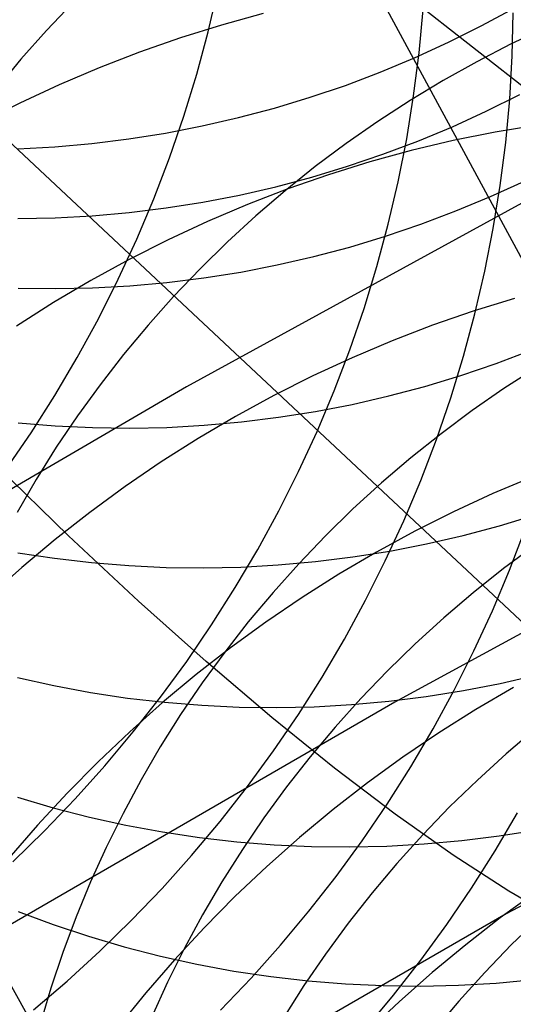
# Model space of a CAD drawing. Header units: millimetres. Extents: x 119 to 175.9, y -203.1 to -153.8.
# Tile 140 of 256: x 132.382 to 132.856, y -158.89 to -157.944. Entities that reach past the tile are written whole.
import ezdxf

# ---------------------------------------------------------------- set-up
doc = ezdxf.new("R2010")
doc.units = ezdxf.units.MM
doc.header["$MEASUREMENT"] = 0
doc.layers.add('Layer 01', color=5, linetype='Continuous', true_color=0x0000ff)
doc.layers.add('Livello 03', color=5, linetype='Continuous', true_color=0x0000ff)

msp = doc.modelspace()

# ---------------------------------------------------------------- linework, layer by layer
at = {"layer": 'Layer 01'}
for p, q in [((133.03951, -158.68652, 48.95931), (131.75632, -157.48448, 53.66773)), ((132.68783, -157.84673, 11.03245), (133.12109, -158.64917, 14.91901)), ((132.56334, -157.95613, 57.96709), (132.57289, -157.91523, 57.95995)), ((132.43326, -157.92819, 19.23648), (132.40795, -157.95483, 19.23271)), ((132.76603, -157.97611, 57.10982), (132.76987, -157.93458, 57.10131)), ((132.82632, -157.95002, 11.7264), (132.85782, -157.93294, 11.72634)), ((132.61622, -157.9385, 51.48029), (132.57631, -157.94946, 51.47202)), ((132.85541, -157.97916, 56.71028), (132.85637, -157.93763, 56.70111)), ((132.40795, -157.95483, 19.23271), (132.38357, -157.98229, 19.22859)), ((132.57631, -157.94946, 51.47202), (132.53672, -157.96179, 51.46417)), ((132.79427, -157.96602, 11.72671), (132.82632, -157.95002, 11.7264)), ((132.88809, -157.95171, 20.19991), (132.85457, -157.96762, 20.19997)), ((132.53672, -157.96179, 51.46417), (132.49748, -157.97546, 51.45676)), ((132.55239, -157.99673, 57.97388), (132.56334, -157.95613, 57.96709)), ((132.76169, -157.98092, 11.72729), (132.79427, -157.96602, 11.72671)), ((132.85457, -157.96762, 20.19997), (132.82159, -157.98463, 20.19964)), ((132.38357, -157.98229, 19.22859), (132.36016, -158.01053, 19.22415)), ((132.49748, -157.97546, 51.45676), (132.45865, -157.99047, 51.4498)), ((132.72864, -157.9947, 11.72814), (132.76169, -157.98092, 11.72729)), ((132.76076, -158.01754, 57.118), (132.76603, -157.97611, 57.10982)), ((132.85301, -158.02069, 56.71914), (132.85541, -157.97916, 56.71028)), ((132.45865, -157.99047, 51.4498), (132.42027, -158.0068, 51.44329)), ((132.82159, -157.98463, 20.19964), (132.78919, -158.00271, 20.19893)), ((132.54004, -158.03699, 57.98032), (132.55239, -157.99673, 57.97388)), ((132.69514, -158.00736, 11.72925), (132.72864, -157.9947, 11.72814)), ((132.42027, -158.0068, 51.44329), (132.3824, -158.02442, 51.43725)), ((132.66124, -158.01886, 11.73063), (132.69514, -158.00736, 11.72925)), ((132.78919, -158.00271, 20.19893), (132.75742, -158.02186, 20.19784)), ((132.62698, -158.02921, 11.73226), (132.66124, -158.01886, 11.73063)), ((132.75406, -158.05883, 57.12583), (132.76076, -158.01754, 57.118)), ((132.83056, -158.03221, 12.0625), (132.86266, -158.01619, 12.06219)), ((132.84918, -158.06219, 56.72767), (132.85301, -158.02069, 56.71914)), ((132.3824, -158.02442, 51.43725), (132.34507, -158.04332, 51.43168)), ((132.59239, -158.03838, 11.73416), (132.62698, -158.02921, 11.73226)), ((132.75742, -158.02186, 20.19784), (132.72632, -158.04204, 20.19636)), ((132.52632, -158.07685, 57.98638), (132.54004, -158.03699, 57.98032)), ((132.55754, -158.04637, 11.73631), (132.59239, -158.03838, 11.73416)), ((132.79794, -158.04713, 12.06307), (132.83056, -158.03221, 12.0625)), ((132.52244, -158.05316, 11.73871), (132.55754, -158.04637, 11.73631)), ((132.72632, -158.04204, 20.19636), (132.69591, -158.06324, 20.1945)), ((132.76483, -158.06094, 12.06392), (132.79794, -158.04713, 12.06307)), ((132.87957, -158.04556, 50.9928), (132.83904, -158.05233, 50.98337)), ((132.45171, -158.06313, 11.74427), (132.48715, -158.05875, 11.74137)), ((132.48715, -158.05875, 11.74137), (132.52244, -158.05316, 11.73871)), ((132.74594, -158.09993, 57.13332), (132.75406, -158.05883, 57.12583)), ((132.83904, -158.05233, 50.98337), (132.79867, -158.06049, 50.97434)), ((132.38055, -158.06825, 11.75081), (132.41617, -158.0663, 11.74742)), ((132.41617, -158.0663, 11.74742), (132.45171, -158.06313, 11.74427)), ((132.69591, -158.06324, 20.1945), (132.66625, -158.08542, 20.19227)), ((132.73129, -158.07361, 12.06504), (132.76483, -158.06094, 12.06392)), ((132.79867, -158.06049, 50.97434), (132.75852, -158.07005, 50.96573)), ((132.84391, -158.1036, 56.73586), (132.84918, -158.06219, 56.72767)), ((132.51124, -158.11628, 57.99206), (132.52632, -158.07685, 57.98638)), ((132.69734, -158.08513, 12.06642), (132.73129, -158.07361, 12.06504)), ((132.75852, -158.07005, 50.96573), (132.71864, -158.08098, 50.95754)), ((132.66625, -158.08542, 20.19227), (132.63735, -158.10856, 20.18965)), ((132.66303, -158.09549, 12.06806), (132.69734, -158.08513, 12.06642)), ((132.71864, -158.08098, 50.95754), (132.67906, -158.09327, 50.94978)), ((132.6284, -158.10468, 12.06997), (132.66303, -158.09549, 12.06806)), ((132.67906, -158.09327, 50.94978), (132.63985, -158.10691, 50.94246)), ((132.5935, -158.11268, 12.07214), (132.6284, -158.10468, 12.06997)), ((132.73641, -158.14079, 57.14044), (132.74594, -158.09993, 57.13332)), ((132.83452, -158.11422, 12.39868), (132.86719, -158.09928, 12.39811)), ((132.83721, -158.14487, 56.7437), (132.84391, -158.1036, 56.73586)), ((132.55836, -158.11949, 12.07457), (132.5935, -158.11268, 12.07214)), ((132.63985, -158.10691, 50.94246), (132.60104, -158.12188, 50.93559)), ((132.63735, -158.10856, 20.18965), (132.60927, -158.13263, 20.18666)), ((132.80137, -158.12804, 12.39953), (132.83452, -158.11422, 12.39868)), ((132.48754, -158.12948, 12.08018), (132.52302, -158.12509, 12.07725)), ((132.49481, -158.15523, 57.99736), (132.51124, -158.11628, 57.99206)), ((132.52302, -158.12509, 12.07725), (132.55836, -158.11949, 12.07457)), ((132.60104, -158.12188, 50.93559), (132.56268, -158.13816, 50.92919)), ((132.3806, -158.13535, 12.09045), (132.41628, -158.13461, 12.08678)), ((132.41628, -158.13461, 12.08678), (132.45194, -158.13266, 12.08336)), ((132.45194, -158.13266, 12.08336), (132.48754, -158.12948, 12.08018)), ((132.60927, -158.13263, 20.18666), (132.58202, -158.1576, 20.1833)), ((132.76778, -158.14073, 12.40065), (132.80137, -158.12804, 12.39953)), ((132.56268, -158.13816, 50.92919), (132.52482, -158.15574, 50.92325)), ((132.72547, -158.18136, 57.1472), (132.73641, -158.14079, 57.14044)), ((132.73378, -158.15227, 12.40203), (132.76778, -158.14073, 12.40065)), ((132.69943, -158.16265, 12.40369), (132.73378, -158.15227, 12.40203)), ((132.82909, -158.18596, 56.75119), (132.83721, -158.14487, 56.7437)), ((132.47706, -158.19364, 58.00227), (132.49481, -158.15523, 57.99736)), ((132.52482, -158.15574, 50.92325), (132.48751, -158.17459, 50.91778)), ((132.58202, -158.1576, 20.1833), (132.55565, -158.18344, 20.17958)), ((132.66475, -158.17185, 12.40561), (132.69943, -158.16265, 12.40369)), ((132.6298, -158.17987, 12.4078), (132.66475, -158.17185, 12.40561)), ((132.48751, -158.17459, 50.91778), (132.45079, -158.1947, 50.9128)), ((132.59461, -158.18669, 12.41025), (132.6298, -158.17987, 12.4078)), ((132.71314, -158.2216, 57.15358), (132.72547, -158.18136, 57.1472)), ((132.55565, -158.18344, 20.17958), (132.53019, -158.21013, 20.1755)), ((132.55923, -158.1923, 12.41295), (132.59461, -158.18669, 12.41025)), ((132.81956, -158.2268, 56.75831), (132.82909, -158.18596, 56.75119)), ((132.45079, -158.1947, 50.9128), (132.4147, -158.21602, 50.9083)), ((132.45235, -158.20186, 12.42259), (132.48806, -158.19989, 12.41913)), ((132.45801, -158.23147, 58.00679), (132.47706, -158.19364, 58.00227)), ((132.48806, -158.19989, 12.41913), (132.5237, -158.1967, 12.41591)), ((132.5237, -158.1967, 12.41591), (132.55923, -158.1923, 12.41295)), ((132.38092, -158.20212, 12.43023), (132.41662, -158.2026, 12.42629)), ((132.41662, -158.2026, 12.42629), (132.45235, -158.20186, 12.42259)), ((132.53019, -158.21013, 20.1755), (132.50567, -158.23762, 20.17106)), ((132.4147, -158.21602, 50.9083), (132.37929, -158.23855, 50.9043)), ((132.85752, -158.21197, 50.45285), (132.81796, -158.22422, 50.44521)), ((132.69945, -158.26144, 57.15958), (132.71314, -158.2216, 57.15358)), ((132.81796, -158.22422, 50.44521), (132.77876, -158.23781, 50.43801)), ((132.80863, -158.26735, 56.76505), (132.81956, -158.2268, 56.75831)), ((132.43768, -158.26867, 58.0109), (132.45801, -158.23147, 58.00679)), ((132.50567, -158.23762, 20.17106), (132.48211, -158.26589, 20.16626)), ((132.77876, -158.23781, 50.43801), (132.73996, -158.25274, 50.43126)), ((132.73996, -158.25274, 50.43126), (132.70162, -158.26897, 50.42498)), ((132.48211, -158.26589, 20.16626), (132.45955, -158.2949, 20.16113)), ((132.68439, -158.30086, 57.16518), (132.69945, -158.26144, 57.15958)), ((132.84005, -158.27446, 13.05579), (132.87374, -158.26174, 13.05467)), ((132.4161, -158.30521, 58.01461), (132.43768, -158.26867, 58.0109)), ((132.70162, -158.26897, 50.42498), (132.66377, -158.2865, 50.41917)), ((132.79631, -158.30757, 56.77141), (132.80863, -158.26735, 56.76505)), ((132.80597, -158.28604, 13.05719), (132.84005, -158.27446, 13.05579)), ((132.77152, -158.29645, 13.05887), (132.80597, -158.28604, 13.05719)), ((132.87878, -158.27831, 21.08966), (132.84752, -158.29852, 21.088)), ((132.45955, -158.2949, 20.16113), (132.43801, -158.32462, 20.15565)), ((132.66377, -158.2865, 50.41917), (132.62647, -158.3053, 50.41383)), ((132.668, -158.33978, 57.17039), (132.68439, -158.30086, 57.16518)), ((132.73675, -158.30568, 13.06082), (132.77152, -158.29645, 13.05887)), ((132.84752, -158.29852, 21.088), (132.81696, -158.31974, 21.08593)), ((132.39329, -158.34103, 58.0179), (132.4161, -158.30521, 58.01461)), ((132.62647, -158.3053, 50.41383), (132.58975, -158.32535, 50.40898)), ((132.66642, -158.32057, 13.06553), (132.7017, -158.31372, 13.06304)), ((132.7017, -158.31372, 13.06304), (132.73675, -158.30568, 13.06082)), ((132.78263, -158.34741, 56.77738), (132.79631, -158.30757, 56.77141)), ((132.63095, -158.3262, 13.06828), (132.66642, -158.32057, 13.06553)), ((132.81696, -158.31974, 21.08593), (132.78714, -158.34195, 21.08346)), ((132.38082, -158.3315, 13.09469), (132.41644, -158.33442, 13.09018)), ((132.43801, -158.32462, 20.15565), (132.41751, -158.355, 20.14984)), ((132.58975, -158.32535, 50.40898), (132.55367, -158.34662, 50.40462)), ((132.55959, -158.33383, 13.07458), (132.59532, -158.33063, 13.0713)), ((132.59532, -158.33063, 13.0713), (132.63095, -158.3262, 13.06828)), ((132.36928, -158.3761, 58.02078), (132.39329, -158.34103, 58.0179)), ((132.41644, -158.33442, 13.09018), (132.45217, -158.33611, 13.08592)), ((132.45217, -158.33611, 13.08592), (132.48797, -158.33658, 13.08189)), ((132.48797, -158.33658, 13.08189), (132.52379, -158.33582, 13.07811)), ((132.52379, -158.33582, 13.07811), (132.55959, -158.33383, 13.07458)), ((132.65029, -158.37818, 57.17519), (132.668, -158.33978, 57.17039)), ((132.78714, -158.34195, 21.08346), (132.75809, -158.36512, 21.0806)), ((132.55367, -158.34662, 50.40462), (132.51826, -158.36908, 50.40075)), ((132.76759, -158.38681, 56.78295), (132.78263, -158.34741, 56.77738)), ((132.41751, -158.355, 20.14984), (132.39809, -158.38602, 20.14371)), ((132.51826, -158.36908, 50.40075), (132.48358, -158.39272, 50.39739)), ((132.75809, -158.36512, 21.0806), (132.72985, -158.38921, 21.07734)), ((132.63128, -158.41601, 57.17959), (132.65029, -158.37818, 57.17519)), ((132.39809, -158.38602, 20.14371), (132.37977, -158.41764, 20.13726)), ((132.72985, -158.38921, 21.07734), (132.70246, -158.4142, 21.07368)), ((132.75121, -158.42573, 56.78811), (132.76759, -158.38681, 56.78295)), ((132.87525, -158.38323, 49.93642), (132.83691, -158.39941, 49.93029)), ((132.48358, -158.39272, 50.39739), (132.44965, -158.4175, 50.39452)), ((132.83691, -158.39941, 49.93029), (132.79907, -158.41688, 49.92463)), ((132.44965, -158.4175, 50.39452), (132.41652, -158.44339, 50.39217)), ((132.611, -158.45321, 57.18356), (132.63128, -158.41601, 57.17959)), ((132.70246, -158.4142, 21.07368), (132.67594, -158.44007, 21.06964)), ((132.79907, -158.41688, 49.92463), (132.76177, -158.43561, 49.91945)), ((132.73352, -158.46412, 56.79286), (132.75121, -158.42573, 56.78811)), ((132.84314, -158.43042, 13.69754), (132.87768, -158.41998, 13.69584)), ((132.76177, -158.43561, 49.91945), (132.72506, -158.45559, 49.91476)), ((132.80828, -158.43968, 13.69951), (132.84314, -158.43042, 13.69754)), ((132.85274, -158.47307, 56.40139), (132.86777, -158.43368, 56.39586)), ((132.41652, -158.44339, 50.39217), (132.38424, -158.47037, 50.39032)), ((132.67594, -158.44007, 21.06964), (132.65032, -158.46677, 21.06522)), ((132.77314, -158.44775, 13.70176), (132.80828, -158.43968, 13.69951)), ((132.38051, -158.45621, 13.74395), (132.41587, -158.46156, 13.73888)), ((132.58946, -158.48975, 57.18712), (132.611, -158.45321, 57.18356)), ((132.72506, -158.45559, 49.91476), (132.68897, -158.4768, 49.91056)), ((132.7022, -158.46028, 13.7071), (132.73776, -158.45462, 13.70429)), ((132.73776, -158.45462, 13.70429), (132.77314, -158.44775, 13.70176)), ((132.87706, -158.44928, 21.51474), (132.84716, -158.4715, 21.51215)), ((132.41587, -158.46156, 13.73888), (132.45143, -158.46569, 13.73404)), ((132.45143, -158.46569, 13.73404), (132.48715, -158.46859, 13.72944)), ((132.63065, -158.46795, 13.71351), (132.66648, -158.46473, 13.71017)), ((132.66648, -158.46473, 13.71017), (132.7022, -158.46028, 13.7071)), ((132.71453, -158.50194, 56.7972), (132.73352, -158.46412, 56.79286)), ((132.38424, -158.47037, 50.39032), (132.35283, -158.49839, 50.38898)), ((132.48715, -158.46859, 13.72944), (132.52297, -158.47027, 13.72508)), ((132.52297, -158.47027, 13.72508), (132.55885, -158.47073, 13.72097)), ((132.55885, -158.47073, 13.72097), (132.59476, -158.46995, 13.71711)), ((132.59476, -158.46995, 13.71711), (132.63065, -158.46795, 13.71351)), ((132.65032, -158.46677, 21.06522), (132.62565, -158.49428, 21.06043)), ((132.84716, -158.4715, 21.51215), (132.81804, -158.49467, 21.50915)), ((132.83638, -158.51198, 56.40652), (132.85274, -158.47307, 56.40139)), ((132.68897, -158.4768, 49.91056), (132.65356, -158.4992, 49.90685)), ((132.56671, -158.52558, 57.19025), (132.58946, -158.48975, 57.18712)), ((132.62565, -158.49428, 21.06043), (132.60194, -158.52256, 21.05526)), ((132.65356, -158.4992, 49.90685), (132.61887, -158.52276, 49.90365)), ((132.69427, -158.53914, 56.80112), (132.71453, -158.50194, 56.7972)), ((132.81804, -158.49467, 21.50915), (132.78972, -158.51877, 21.50575)), ((132.81871, -158.55037, 56.41122), (132.83638, -158.51198, 56.40652)), ((132.78972, -158.51877, 21.50575), (132.76225, -158.54377, 21.50194)), ((132.54275, -158.56065, 57.19296), (132.56671, -158.52558, 57.19025)), ((132.60194, -158.52256, 21.05526), (132.57923, -158.55158, 21.04973)), ((132.61887, -158.52276, 49.90365), (132.58494, -158.54747, 49.90096)), ((132.67276, -158.57568, 56.8046), (132.69427, -158.53914, 56.80112)), ((132.58494, -158.54747, 49.90096), (132.55181, -158.57329, 49.89877)), ((132.76225, -158.54377, 21.50194), (132.73565, -158.56964, 21.49774)), ((132.79974, -158.58818, 56.4155), (132.81871, -158.55037, 56.41122)), ((132.57923, -158.55158, 21.04973), (132.55755, -158.58131, 21.04384)), ((132.51763, -158.59493, 57.19523), (132.54275, -158.56065, 57.19296)), ((132.73565, -158.56964, 21.49774), (132.70997, -158.59634, 21.49314)), ((132.38024, -158.5761, 14.37777), (132.41517, -158.58385, 14.37213)), ((132.55181, -158.57329, 49.89877), (132.51951, -158.60019, 49.89709)), ((132.65003, -158.61151, 56.80766), (132.67276, -158.57568, 56.8046)), ((132.844, -158.58177, 14.32369), (132.87923, -158.57367, 14.3214)), ((132.41517, -158.58385, 14.37213), (132.45039, -158.59041, 14.36672)), ((132.55755, -158.58131, 21.04384), (132.53692, -158.61171, 21.0376)), ((132.77287, -158.59435, 14.32911), (132.80853, -158.58866, 14.32626)), ((132.77951, -158.62538, 56.41935), (132.79974, -158.58818, 56.4155)), ((132.80853, -158.58866, 14.32626), (132.844, -158.58177, 14.32369)), ((132.85659, -158.58568, 49.42948), (132.8205, -158.60681, 49.42547)), ((132.45039, -158.59041, 14.36672), (132.48584, -158.59575, 14.36154)), ((132.48584, -158.59575, 14.36154), (132.52148, -158.59987, 14.35659)), ((132.49137, -158.62837, 57.19707), (132.51763, -158.59493, 57.19523)), ((132.70997, -158.59634, 21.49314), (132.68522, -158.62385, 21.48816)), ((132.73706, -158.59882, 14.33224), (132.77287, -158.59435, 14.32911)), ((132.51951, -158.60019, 49.89709), (132.4881, -158.62814, 49.89593)), ((132.52148, -158.59987, 14.35659), (132.55728, -158.60276, 14.35189)), ((132.55728, -158.60276, 14.35189), (132.59319, -158.60443, 14.34744)), ((132.59319, -158.60443, 14.34744), (132.62917, -158.60487, 14.34324)), ((132.62917, -158.60487, 14.34324), (132.66517, -158.60408, 14.33931)), ((132.66517, -158.60408, 14.33931), (132.70115, -158.60206, 14.33564)), ((132.70115, -158.60206, 14.33564), (132.73706, -158.59882, 14.33224)), ((132.8205, -158.60681, 49.42547), (132.78508, -158.62914, 49.42195)), ((132.53692, -158.61171, 21.0376), (132.51736, -158.64273, 21.03102)), ((132.6261, -158.64658, 56.81028), (132.65003, -158.61151, 56.80766)), ((132.68522, -158.62385, 21.48816), (132.66144, -158.65213, 21.48279)), ((132.75802, -158.66191, 56.42277), (132.77951, -158.62538, 56.41935)), ((132.87788, -158.62541, 21.92783), (132.84949, -158.64952, 21.92428)), ((132.4881, -158.62814, 49.89593), (132.4576, -158.65709, 49.89528)), ((132.46401, -158.66094, 57.19848), (132.49137, -158.62837, 57.19707)), ((132.78508, -158.62914, 49.42195), (132.75038, -158.65262, 49.41895)), ((132.51736, -158.64273, 21.03102), (132.4989, -158.67435, 21.0241)), ((132.60101, -158.68087, 56.81246), (132.6261, -158.64658, 56.81028)), ((132.66144, -158.65213, 21.48279), (132.63865, -158.68115, 21.47706)), ((132.75038, -158.65262, 49.41895), (132.71644, -158.67725, 49.41644)), ((132.84949, -158.64952, 21.92428), (132.82194, -158.67452, 21.92032)), ((132.4576, -158.65709, 49.89528), (132.42806, -158.68703, 49.89515)), ((132.43557, -158.69259, 57.19944), (132.46401, -158.66094, 57.19848)), ((132.73532, -158.69774, 56.42575), (132.75802, -158.66191, 56.42277)), ((132.4989, -158.67435, 21.0241), (132.48156, -158.70653, 21.01686)), ((132.57479, -158.71432, 56.81421), (132.60101, -158.68087, 56.81246)), ((132.63865, -158.68115, 21.47706), (132.6169, -158.71088, 21.47095)), ((132.71644, -158.67725, 49.41644), (132.6833, -158.70299, 49.41445)), ((132.82194, -158.67452, 21.92032), (132.79526, -158.70039, 21.91595)), ((132.38027, -158.69101, 14.99581), (132.41459, -158.70115, 14.9896)), ((132.42806, -158.68703, 49.89515), (132.3995, -158.71791, 49.89554)), ((132.40609, -158.72328, 57.19997), (132.43557, -158.69259, 57.19944)), ((132.41459, -158.70115, 14.9896), (132.44928, -158.7101, 14.98361)), ((132.71143, -158.73282, 56.42829), (132.73532, -158.69774, 56.42575)), ((132.79526, -158.70039, 21.91595), (132.7695, -158.72709, 21.91117)), ((132.44928, -158.7101, 14.98361), (132.48429, -158.71785, 14.97784)), ((132.48156, -158.70653, 21.01686), (132.46536, -158.73923, 21.0093)), ((132.6169, -158.71088, 21.47095), (132.59619, -158.74127, 21.46449)), ((132.6833, -158.70299, 49.41445), (132.65099, -158.7298, 49.41298)), ((132.83914, -158.74241, 56.0683), (132.8606, -158.70588, 56.06494)), ((132.3995, -158.71791, 49.89554), (132.37197, -158.7497, 49.89644)), ((132.48429, -158.71785, 14.97784), (132.51958, -158.7244, 14.97231)), ((132.54746, -158.74689, 56.81551), (132.57479, -158.71432, 56.81421)), ((132.37561, -158.75298, 57.20005), (132.40609, -158.72328, 57.19997)), ((132.51958, -158.7244, 14.97231), (132.55512, -158.72973, 14.96701)), ((132.55512, -158.72973, 14.96701), (132.59085, -158.73384, 14.96196)), ((132.65099, -158.7298, 49.41298), (132.61956, -158.75766, 49.41201)), ((132.7695, -158.72709, 21.91117), (132.74468, -158.7546, 21.906)), ((132.80695, -158.7327, 14.93713), (132.84285, -158.72821, 14.93395)), ((132.84285, -158.72821, 14.93395), (132.8786, -158.7225, 14.93105)), ((132.46536, -158.73923, 21.0093), (132.45032, -158.7724, 21.00142)), ((132.59085, -158.73384, 14.96196), (132.62673, -158.73673, 14.95717)), ((132.62673, -158.73673, 14.95717), (132.66273, -158.73838, 14.95262)), ((132.66273, -158.73838, 14.95262), (132.69879, -158.73881, 14.94834)), ((132.68637, -158.7671, 56.43038), (132.71143, -158.73282, 56.42829)), ((132.69879, -158.73881, 14.94834), (132.73488, -158.738, 14.94433)), ((132.73488, -158.738, 14.94433), (132.77095, -158.73596, 14.94059)), ((132.77095, -158.73596, 14.94059), (132.80695, -158.7327, 14.93713)), ((132.51906, -158.77855, 56.81636), (132.54746, -158.74689, 56.81551)), ((132.59619, -158.74127, 21.46449), (132.57656, -158.77229, 21.45767)), ((132.81646, -158.77824, 56.07121), (132.83914, -158.74241, 56.0683)), ((132.61956, -158.75766, 49.41201), (132.58904, -158.78653, 49.41157)), ((132.74468, -158.7546, 21.906), (132.72082, -158.78288, 21.90043)), ((132.66018, -158.80056, 56.43202), (132.68637, -158.7671, 56.43038)), ((132.45032, -158.7724, 21.00142), (132.43647, -158.80602, 20.99325)), ((132.57656, -158.77229, 21.45767), (132.55803, -158.80391, 21.45051)), ((132.48962, -158.80926, 56.81677), (132.51906, -158.77855, 56.81636)), ((132.58904, -158.78653, 49.41157), (132.55948, -158.81638, 49.41163)), ((132.72082, -158.78288, 21.90043), (132.69796, -158.81189, 21.89448)), ((132.7926, -158.81332, 56.07366), (132.81646, -158.77824, 56.07121)), ((132.87795, -158.78249, 48.94281), (132.84399, -158.80703, 48.94053)), ((132.38086, -158.80085, 15.59783), (132.41439, -158.81332, 15.59106)), ((132.43647, -158.80602, 20.99325), (132.42381, -158.84003, 20.98479)), ((132.55803, -158.80391, 21.45051), (132.54062, -158.83608, 21.44301)), ((132.63288, -158.83314, 56.43322), (132.66018, -158.80056, 56.43202)), ((132.41439, -158.81332, 15.59106), (132.44837, -158.82463, 15.58449)), ((132.45918, -158.83897, 56.81674), (132.48962, -158.80926, 56.81677)), ((132.69796, -158.81189, 21.89448), (132.67613, -158.84161, 21.88816)), ((132.76757, -158.84761, 56.07567), (132.7926, -158.81332, 56.07366)), ((132.84399, -158.80703, 48.94053), (132.81083, -158.83268, 48.93876)), ((132.88164, -158.8067, 22.32984), (132.85489, -158.83257, 22.32529)), ((132.44837, -158.82463, 15.58449), (132.48277, -158.83477, 15.57814)), ((132.55948, -158.81638, 49.41163), (132.5309, -158.84717, 49.41222)), ((132.60452, -158.86481, 56.43396), (132.63288, -158.83314, 56.43322)), ((132.81083, -158.83268, 48.93876), (132.7785, -158.8594, 48.9375)), ((132.85489, -158.83257, 22.32529), (132.82905, -158.85926, 22.32034)), ((132.42381, -158.84003, 20.98479), (132.41236, -158.87439, 20.97606)), ((132.42777, -158.86767, 56.81626), (132.45918, -158.83897, 56.81674)), ((132.48277, -158.83477, 15.57814), (132.51753, -158.84372, 15.57202)), ((132.51753, -158.84372, 15.57202), (132.55262, -158.85147, 15.56613)), ((132.54062, -158.83608, 21.44301), (132.52436, -158.86876, 21.43519)), ((132.67613, -158.84161, 21.88816), (132.65535, -158.87199, 21.88146)), ((132.5309, -158.84717, 49.41222), (132.50335, -158.87886, 49.41332)), ((132.55262, -158.85147, 15.56613), (132.58799, -158.85801, 15.56047)), ((132.74141, -158.88107, 56.07723), (132.76757, -158.84761, 56.07567)), ((132.58799, -158.85801, 15.56047), (132.62361, -158.86333, 15.55507)), ((132.7785, -158.8594, 48.9375), (132.74705, -158.88716, 48.93677)), ((132.82905, -158.85926, 22.32034), (132.80415, -158.88677, 22.31497)), ((132.39544, -158.8953, 56.81533), (132.42777, -158.86767, 56.81626)), ((132.52436, -158.86876, 21.43519), (132.50925, -158.90193, 21.42705)), ((132.57512, -158.89553, 56.43426), (132.60452, -158.86481, 56.43396)), ((132.62361, -158.86333, 15.55507), (132.65942, -158.86743, 15.54991)), ((132.65535, -158.87199, 21.88146), (132.63565, -158.903, 21.8744)), ((132.65942, -158.86743, 15.54991), (132.69539, -158.87031, 15.54501)), ((132.69539, -158.87031, 15.54501), (132.73147, -158.87195, 15.54038)), ((132.73147, -158.87195, 15.54038), (132.76762, -158.87236, 15.53602)), ((132.76762, -158.87236, 15.53602), (132.8038, -158.87154, 15.53193)), ((132.8038, -158.87154, 15.53193), (132.83996, -158.86948, 15.52812)), ((132.83996, -158.86948, 15.52812), (132.87605, -158.8662, 15.5246)), ((132.41236, -158.87439, 20.97606), (132.40214, -158.90908, 20.96705)), ((132.50335, -158.87886, 49.41332), (132.47685, -158.91142, 49.41494)), ((132.71415, -158.91366, 56.07833), (132.74141, -158.88107, 56.07723)), ((132.74705, -158.88716, 48.93677), (132.71651, -158.91594, 48.93654)), ((132.80415, -158.88677, 22.31497), (132.78022, -158.91504, 22.3092))]:
    msp.add_line(p, q, dxfattribs=at)
at = {"layer": 'Livello 03'}
for p, q in [((131.14109, -156.65709, 65.06915), (132.94943, -158.07387, 57.22079)), ((132.94943, -158.07387, 57.22079), (132.54243, -158.29684, 57.16433)), ((132.54243, -158.29684, 57.16433), (132.14173, -158.53057, 57.10702)), ((132.42935, -158.43988, 62.54348), (132.35996, -158.37253, 62.79314)), ((133.1419, -158.38259, 57.01136), (132.74258, -158.59964, 56.95665)), ((132.49657, -158.50266, 62.2918), (132.42935, -158.43988, 62.54348)), ((132.5616, -158.56084, 62.03827), (132.49657, -158.50266, 62.2918)), ((132.62437, -158.61438, 61.78304), (132.5616, -158.56084, 62.03827)), ((133.24408, -158.58984, 57.07196), (132.84975, -158.80319, 57.01763)), ((132.74258, -158.59964, 56.95665), (132.34902, -158.82733, 56.90114)), ((132.68486, -158.66322, 61.52627), (132.62437, -158.61438, 61.78304)), ((132.74303, -158.70734, 61.26811), (132.68486, -158.66322, 61.52627)), ((132.79883, -158.74672, 61.00872), (132.74303, -158.70734, 61.26811)), ((132.85224, -158.78134, 60.74826), (132.79883, -158.74672, 61.00872)), ((132.90323, -158.81118, 60.48689), (132.85224, -158.78134, 60.74826)), ((132.84975, -158.80319, 57.01763), (132.46079, -159.02711, 56.96244)), ((132.34902, -158.82733, 56.90114), (132.46079, -159.02711, 56.96244))]:
    msp.add_line(p, q, dxfattribs=at)

doc.saveas('drawing.dxf')
